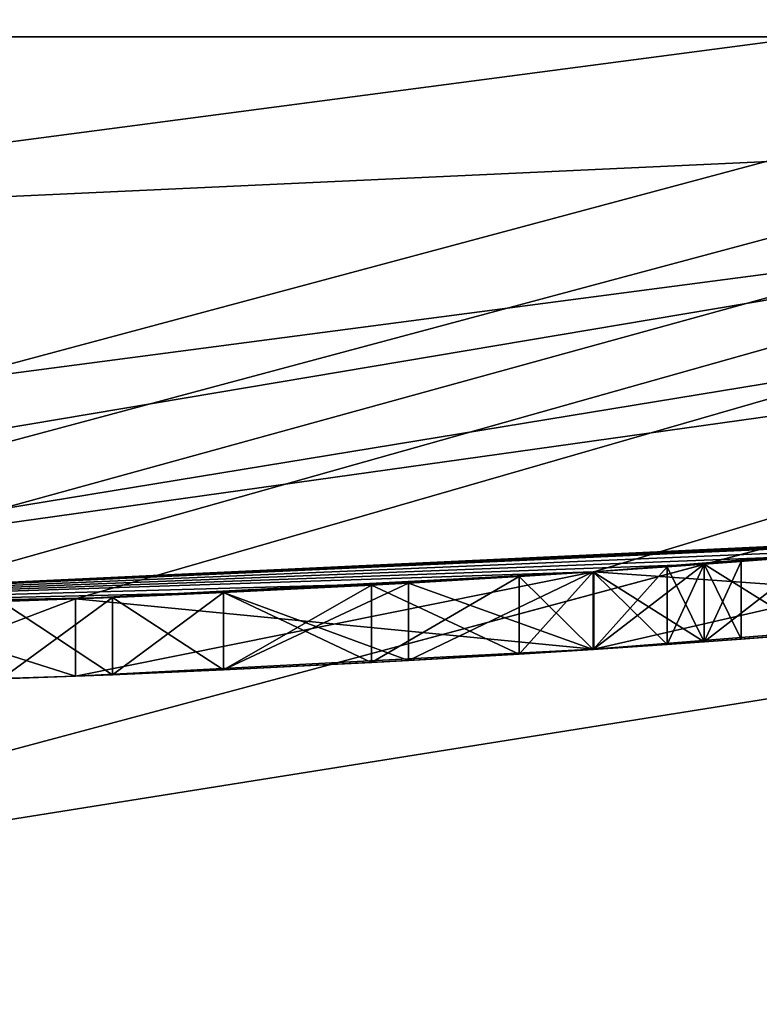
# Model space of a CAD drawing. Extents: x -50 to 50, y -119 to 244.
# Tile 25 of 112: x 0.838 to 1.795, y -24.507 to -23.233. Entities that reach past the tile are written whole.
import ezdxf

# ---------------------------------------------------------------- set-up
doc = ezdxf.new("R2010")
doc.units = 0
doc.header["$LTSCALE"] = 65.185185
for name, color, linetype in [('1037', 7, 'CONTINUOUS'), ('1046', 7, 'CONTINUOUS'), ('1108', 7, 'CONTINUOUS'), ('1114', 7, 'CONTINUOUS'), ('1115', 7, 'CONTINUOUS'), ('1129', 7, 'CONTINUOUS'), ('113', 7, 'CONTINUOUS'), ('1131', 7, 'CONTINUOUS'), ('1133', 7, 'CONTINUOUS'), ('1134', 7, 'CONTINUOUS'), ('1135', 7, 'CONTINUOUS'), ('1136', 7, 'CONTINUOUS'), ('114', 7, 'CONTINUOUS'), ('18', 7, 'CONTINUOUS'), ('3', 7, 'CONTINUOUS'), ('385', 7, 'CONTINUOUS'), ('394', 7, 'CONTINUOUS'), ('435', 7, 'CONTINUOUS'), ('562', 7, 'CONTINUOUS'), ('563', 7, 'CONTINUOUS'), ('564', 7, 'CONTINUOUS'), ('566', 7, 'CONTINUOUS'), ('567', 7, 'CONTINUOUS'), ('568', 7, 'CONTINUOUS'), ('578', 7, 'CONTINUOUS'), ('579', 7, 'CONTINUOUS'), ('580', 7, 'CONTINUOUS'), ('586', 7, 'CONTINUOUS'), ('587', 7, 'CONTINUOUS'), ('588', 7, 'CONTINUOUS'), ('609', 7, 'CONTINUOUS'), ('7', 7, 'CONTINUOUS'), ('880', 7, 'CONTINUOUS'), ('881', 7, 'CONTINUOUS'), ('882', 7, 'CONTINUOUS'), ('883', 7, 'CONTINUOUS'), ('891', 7, 'CONTINUOUS'), ('892', 7, 'CONTINUOUS'), ('893', 7, 'CONTINUOUS'), ('894', 7, 'CONTINUOUS'), ('895', 7, 'CONTINUOUS')]:
    doc.layers.add(name, color=color, linetype=linetype)

msp = doc.modelspace()

# ---------------------------------------------------------------- linework, layer by layer
at = {"layer": '1037', "linetype": 'CONTINUOUS'}
for points in [[(1.7234, -23.938, 39.875), (1.7713, -23.9345, 40.0625), (1.7234, -23.938, 40.625), (1.7234, -23.938, 39.875)], [(1.7713, -23.9345, 40.0625), (1.7713, -23.9345, 40.4375), (1.7234, -23.938, 40.625), (1.7713, -23.9345, 40.0625)], [(1.484, -23.9541, 39.3125), (1.5798, -23.9479, 39.5), (1.484, -23.9541, 41.1875), (1.484, -23.9541, 39.3125)], [(1.484, -23.9541, 41.1875), (1.5798, -23.9479, 39.5), (1.5798, -23.9479, 41), (1.484, -23.9541, 41.1875)], [(1.5798, -23.9479, 39.5), (1.6755, -23.9414, 39.6875), (1.5798, -23.9479, 41), (1.5798, -23.9479, 39.5)], [(1.6755, -23.9414, 39.6875), (1.6755, -23.9414, 40.8125), (1.5798, -23.9479, 41), (1.6755, -23.9414, 39.6875)], [(1.6755, -23.9414, 39.6875), (1.7234, -23.938, 39.875), (1.6755, -23.9414, 40.8125), (1.6755, -23.9414, 39.6875)], [(1.6755, -23.9414, 40.8125), (1.7234, -23.938, 39.875), (1.7234, -23.938, 40.625), (1.6755, -23.9414, 40.8125)], [(1.2926, -23.9652, 39.1719), (1.484, -23.9541, 39.3125), (1.2926, -23.9652, 41.3281), (1.2926, -23.9652, 39.1719)], [(1.484, -23.9541, 39.3125), (1.484, -23.9541, 41.1875), (1.2926, -23.9652, 41.3281), (1.484, -23.9541, 39.3125)], [(0.9575, -23.9809, 39.0312), (1.1011, -23.9747, 39.0312), (0.9575, -23.9809, 41.4688), (0.9575, -23.9809, 39.0312)], [(1.1011, -23.9747, 39.0312), (1.1011, -23.9747, 41.4688), (0.9575, -23.9809, 41.4688), (1.1011, -23.9747, 39.0312)], [(1.1011, -23.9747, 39.0312), (1.2926, -23.9652, 39.1719), (1.1011, -23.9747, 41.4688), (1.1011, -23.9747, 39.0312)], [(1.1011, -23.9747, 41.4688), (1.2926, -23.9652, 39.1719), (1.2926, -23.9652, 41.3281), (1.1011, -23.9747, 41.4688)], [(0.8138, -23.9862, 39.0312), (0.9575, -23.9809, 39.0312), (0.8138, -23.9862, 41.4688), (0.8138, -23.9862, 39.0312)], [(0.8138, -23.9862, 41.4688), (0.9575, -23.9809, 39.0312), (0.9575, -23.9809, 41.4688), (0.8138, -23.9862, 41.4688)]]:
    msp.add_3dface(points, dxfattribs=at)
at = {"layer": '1046', "linetype": 'CONTINUOUS'}
for points in [[(1.5804, -24.0481, 36.3125), (2.25, -23.9947, 36.3125), (1.5804, -24.0481, 36.875), (1.5804, -24.0481, 36.3125)], [(2.25, -23.9947, 36.3125), (2.25, -23.9947, 36.875), (1.5804, -24.0481, 36.875), (2.25, -23.9947, 36.3125)], [(0.9096, -24.0828, 36.3125), (1.5804, -24.0481, 36.3125), (0.9096, -24.0828, 36.875), (0.9096, -24.0828, 36.3125)], [(1.5804, -24.0481, 36.3125), (1.5804, -24.0481, 36.875), (0.9096, -24.0828, 36.875), (1.5804, -24.0481, 36.3125)], [(0.6224, -24.092, 34.0625), (0.9096, -24.0828, 34.0625), (0.6224, -24.092, 37.8125), (0.6224, -24.092, 34.0625)], [(0.9096, -24.0828, 34.0625), (0.9096, -24.0828, 36.3125), (0.6224, -24.092, 37.8125), (0.9096, -24.0828, 34.0625)], [(0.9096, -24.0828, 36.3125), (0.9096, -24.0828, 36.875), (0.6224, -24.092, 37.8125), (0.9096, -24.0828, 36.3125)], [(0.9096, -24.0828, 36.875), (0.9096, -24.0828, 37.8125), (0.6224, -24.092, 37.8125), (0.9096, -24.0828, 36.875)]]:
    msp.add_3dface(points, dxfattribs=at)
at = {"layer": '1108', "linetype": 'CONTINUOUS'}
for points in [[(12.2001, -21.131, 6), (0, -24.4, 6), (12.2001, -21.131, 7), (12.2001, -21.131, 6)], [(12.2001, -21.131, 7), (0, -24.4, 6), (0, -24.4, 7), (12.2001, -21.131, 7)]]:
    msp.add_3dface(points, dxfattribs=at)
at = {"layer": '1114', "linetype": 'CONTINUOUS'}
for points in [[(48, -70, 6), (-48, -70, 6), (-13.5, -23.3827, 6), (48, -70, 6)], [(0, -27, 6), (48, -70, 6), (-13.5, -23.3827, 6), (0, -27, 6)], [(13.5, -23.3827, 6), (48, -70, 6), (0, -27, 6), (13.5, -23.3827, 6)]]:
    msp.add_3dface(points, dxfattribs=at)
at = {"layer": '1115', "linetype": 'CONTINUOUS'}
for points in [[(12.2001, -21.131, 7), (0, -24.4, 7), (-48, -70, 7), (12.2001, -21.131, 7)], [(48, -70, 7), (12.2001, -21.131, 7), (-48, -70, 7), (48, -70, 7)]]:
    msp.add_3dface(points, dxfattribs=at)
at = {"layer": '1129', "linetype": 'CONTINUOUS'}
for points in [[(0, -24.4, 4), (12.9001, -22.3434, 4), (12.1999, -21.131, 4), (0, -24.4, 4)], [(0, -25.8, 4), (12.9001, -22.3434, 4), (0, -24.4, 4), (0, -25.8, 4)]]:
    msp.add_3dface(points, dxfattribs=at)
at = {"layer": '113', "linetype": 'CONTINUOUS'}
msp.add_3dface([(0, -23.8, 31), (-6.162, -22.9885, 31), (6.162, -22.9885, 31), (0, -23.8, 31)], dxfattribs=at)
at = {"layer": '1131', "linetype": 'CONTINUOUS'}
for points in [[(0, -27, 2), (0, -24.4, 2), (12.1999, -21.131, 2), (0, -27, 2)], [(13.5001, -23.3826, 2), (0, -27, 2), (12.1999, -21.131, 2), (13.5001, -23.3826, 2)]]:
    msp.add_3dface(points, dxfattribs=at)
at = {"layer": '1133', "linetype": 'CONTINUOUS'}
for points in [[(12.9001, -22.3434, 4), (0, -25.8, 4), (12.9, -22.3435, 6), (12.9001, -22.3434, 4)], [(0, -25.8, 4), (0, -25.8, 6), (12.9, -22.3435, 6), (0, -25.8, 4)]]:
    msp.add_3dface(points, dxfattribs=at)
at = {"layer": '1134', "linetype": 'CONTINUOUS'}
for points in [[(0, -24.4, 4), (12.1999, -21.131, 4), (0, -24.4, 2), (0, -24.4, 4)], [(0, -24.4, 2), (12.1999, -21.131, 4), (12.1999, -21.131, 2), (0, -24.4, 2)]]:
    msp.add_3dface(points, dxfattribs=at)
at = {"layer": '1135', "linetype": 'CONTINUOUS'}
for points in [[(13.5, -23.3827, 6), (0, -27, 6), (13.5001, -23.3826, 2), (13.5, -23.3827, 6)], [(0, -27, 6), (0, -27, 2), (13.5001, -23.3826, 2), (0, -27, 6)]]:
    msp.add_3dface(points, dxfattribs=at)
at = {"layer": '1136', "linetype": 'CONTINUOUS'}
for points in [[(0, -24.4, 6), (12.2001, -21.131, 6), (0, -25.8, 6), (0, -24.4, 6)], [(0, -25.8, 6), (12.2001, -21.131, 6), (12.9, -22.3435, 6), (0, -25.8, 6)]]:
    msp.add_3dface(points, dxfattribs=at)
at = {"layer": '114', "linetype": 'CONTINUOUS'}
msp.add_3dface([(0, -23.5, 71), (6.0843, -22.6987, 71), (-6.0844, -22.6987, 71), (0, -23.5, 71)], dxfattribs=at)
at = {"layer": '18', "linetype": 'CONTINUOUS'}
msp.add_3dface([(11.95, -20.698), (0, -23.9), (0, -21.5), (11.95, -20.698)], dxfattribs=at)
at = {"layer": '3', "linetype": 'CONTINUOUS'}
for points in [[(11.95, -20.698, 29), (0, -23.9, 29), (11.95, -20.698), (11.95, -20.698, 29)], [(11.95, -20.698), (0, -23.9, 29), (0, -23.9), (11.95, -20.698)]]:
    msp.add_3dface(points, dxfattribs=at)
at = {"layer": '385', "linetype": 'CONTINUOUS'}
for points in [[(0, -24, 31.2), (12, -20.7846, 31.2), (0.3351, -23.9977, 34.0625), (0, -24, 31.2)], [(0, -24, 70.5), (12, -20.7846, 31.2), (12, -20.7846, 70.5), (0, -24, 70.5)], [(12, -20.7846, 31.2), (0, -24, 70.5), (2.25, -23.8943, 40.5312), (12, -20.7846, 31.2)], [(0.3351, -23.9977, 34.0625), (12, -20.7846, 31.2), (0.6224, -23.9919, 34.0625), (0.3351, -23.9977, 34.0625)], [(0.6224, -23.9919, 34.0625), (12, -20.7846, 31.2), (0.9096, -23.9828, 34.0625), (0.6224, -23.9919, 34.0625)], [(0.9096, -23.9828, 34.0625), (12, -20.7846, 31.2), (0.9096, -23.9828, 36.3125), (0.9096, -23.9828, 34.0625)], [(0.9096, -23.9828, 36.3125), (12, -20.7846, 31.2), (1.5804, -23.9479, 36.3125), (0.9096, -23.9828, 36.3125)], [(1.5804, -23.9479, 36.3125), (12, -20.7846, 31.2), (2.25, -23.8943, 36.3125), (1.5804, -23.9479, 36.3125)], [(2.25, -23.8943, 40.5312), (0, -24, 70.5), (2.2021, -23.8988, 40.7656), (2.25, -23.8943, 40.5312)], [(2.2021, -23.8988, 40.7656), (0, -24, 70.5), (2.1543, -23.9031, 41), (2.2021, -23.8988, 40.7656)], [(1.5804, -23.9479, 36.875), (2.25, -23.8943, 36.875), (1.7235, -23.938, 38.8907), (1.5804, -23.9479, 36.875)], [(1.7235, -23.938, 38.8907), (2.25, -23.8943, 36.875), (1.867, -23.9273, 39.0312), (1.7235, -23.938, 38.8907)], [(2.1543, -23.9031, 41), (0, -24, 70.5), (2.0107, -23.9156, 41.2343), (2.1543, -23.9031, 41)], [(2.0107, -23.9156, 41.2343), (0, -24, 70.5), (1.867, -23.9273, 41.4688), (2.0107, -23.9156, 41.2343)], [(1.867, -23.9273, 41.4688), (0, -24, 70.5), (1.7235, -23.938, 41.6093), (1.867, -23.9273, 41.4688)], [(1.7235, -23.938, 41.6093), (0, -24, 70.5), (1.5798, -23.9479, 41.75), (1.7235, -23.938, 41.6093)], [(1.5798, -23.9479, 41.75), (0, -24, 70.5), (1.3405, -23.9625, 41.8437), (1.5798, -23.9479, 41.75)], [(0.9096, -23.9828, 36.875), (1.5804, -23.9479, 36.875), (0.9096, -23.9828, 37.8125), (0.9096, -23.9828, 36.875)], [(0.9096, -23.9828, 37.8125), (1.5804, -23.9479, 36.875), (0.9575, -23.9809, 38.5625), (0.9096, -23.9828, 37.8125)], [(0.9575, -23.9809, 38.5625), (1.5804, -23.9479, 36.875), (1.1011, -23.9747, 38.5625), (0.9575, -23.9809, 38.5625)], [(1.1011, -23.9747, 38.5625), (1.5804, -23.9479, 36.875), (1.3405, -23.9625, 38.6563), (1.1011, -23.9747, 38.5625)], [(1.3405, -23.9625, 38.6563), (1.5804, -23.9479, 36.875), (1.5798, -23.9479, 38.75), (1.3405, -23.9625, 38.6563)], [(1.5798, -23.9479, 38.75), (1.5804, -23.9479, 36.875), (1.7235, -23.938, 38.8907), (1.5798, -23.9479, 38.75)], [(1.3405, -23.9625, 41.8437), (0, -24, 70.5), (1.1011, -23.9747, 41.9375), (1.3405, -23.9625, 41.8437)], [(1.1011, -23.9747, 41.9375), (0, -24, 70.5), (0.9575, -23.9809, 41.9375), (1.1011, -23.9747, 41.9375)], [(0.9575, -23.9809, 41.9375), (0, -24, 70.5), (0.8138, -23.9862, 41.9375), (0.9575, -23.9809, 41.9375)], [(0.6224, -23.9919, 37.8125), (0.9096, -23.9828, 37.8125), (0.8138, -23.9862, 38.5625), (0.6224, -23.9919, 37.8125)], [(0.8138, -23.9862, 38.5625), (0.9096, -23.9828, 37.8125), (0.9575, -23.9809, 38.5625), (0.8138, -23.9862, 38.5625)]]:
    msp.add_3dface(points, dxfattribs=at)
at = {"layer": '394', "linetype": 'CONTINUOUS'}
for points in [[(0, -24, 70.5), (12, -20.7846, 70.5), (5.3079, -23.2555, 70.8536), (0, -24, 70.5)], [(6.0843, -22.6987, 71), (0, -23.5, 71), (5.3079, -23.2555, 70.8536), (6.0843, -22.6987, 71)], [(5.3079, -23.2555, 70.8536), (0, -23.5, 71), (-5.3079, -23.2555, 70.8536), (5.3079, -23.2555, 70.8536)], [(0, -24, 70.5), (5.3079, -23.2555, 70.8536), (-5.3079, -23.2555, 70.8536), (0, -24, 70.5)]]:
    msp.add_3dface(points, dxfattribs=at)
at = {"layer": '435', "linetype": 'CONTINUOUS'}
for points in [[(6.162, -22.9885, 31), (12, -20.7846, 31.2), (0, -24, 31.2), (6.162, -22.9885, 31)], [(0, -23.8, 31), (6.162, -22.9885, 31), (0, -24, 31.2), (0, -23.8, 31)]]:
    msp.add_3dface(points, dxfattribs=at)
at = {"layer": '562', "linetype": 'CONTINUOUS'}
for points in [[(0.6224, -23.9919, 34.0625), (0.9096, -23.9828, 34.0625), (0.6224, -24.092, 34.0625), (0.6224, -23.9919, 34.0625)], [(0.6224, -24.092, 34.0625), (0.9096, -23.9828, 34.0625), (0.9096, -24.0828, 34.0625), (0.6224, -24.092, 34.0625)]]:
    msp.add_3dface(points, dxfattribs=at)
at = {"layer": '563', "linetype": 'CONTINUOUS'}
for points in [[(0.9096, -23.9828, 34.0625), (0.9096, -23.9828, 36.3125), (0.9096, -24.0828, 34.0625), (0.9096, -23.9828, 34.0625)], [(0.9096, -24.0828, 34.0625), (0.9096, -23.9828, 36.3125), (0.9096, -24.0828, 36.3125), (0.9096, -24.0828, 34.0625)]]:
    msp.add_3dface(points, dxfattribs=at)
at = {"layer": '564', "linetype": 'CONTINUOUS'}
for points in [[(1.5804, -23.9479, 36.3125), (2.25, -23.8943, 36.3125), (1.5804, -24.0481, 36.3125), (1.5804, -23.9479, 36.3125)], [(1.5804, -24.0481, 36.3125), (2.25, -23.8943, 36.3125), (2.25, -23.9947, 36.3125), (1.5804, -24.0481, 36.3125)], [(0.9096, -23.9828, 36.3125), (1.5804, -23.9479, 36.3125), (0.9096, -24.0828, 36.3125), (0.9096, -23.9828, 36.3125)], [(0.9096, -24.0828, 36.3125), (1.5804, -23.9479, 36.3125), (1.5804, -24.0481, 36.3125), (0.9096, -24.0828, 36.3125)]]:
    msp.add_3dface(points, dxfattribs=at)
at = {"layer": '566', "linetype": 'CONTINUOUS'}
for points in [[(2.25, -23.8943, 36.875), (1.5804, -23.9479, 36.875), (2.25, -23.9947, 36.875), (2.25, -23.8943, 36.875)], [(1.5804, -23.9479, 36.875), (0.9096, -23.9828, 36.875), (1.5804, -24.0481, 36.875), (1.5804, -23.9479, 36.875)], [(2.25, -23.9947, 36.875), (1.5804, -23.9479, 36.875), (1.5804, -24.0481, 36.875), (2.25, -23.9947, 36.875)], [(1.5804, -24.0481, 36.875), (0.9096, -23.9828, 36.875), (0.9096, -24.0828, 36.875), (1.5804, -24.0481, 36.875)]]:
    msp.add_3dface(points, dxfattribs=at)
at = {"layer": '567', "linetype": 'CONTINUOUS'}
for points in [[(0.9096, -23.9828, 36.875), (0.9096, -23.9828, 37.8125), (0.9096, -24.0828, 36.875), (0.9096, -23.9828, 36.875)], [(0.9096, -24.0828, 36.875), (0.9096, -23.9828, 37.8125), (0.9096, -24.0828, 37.8125), (0.9096, -24.0828, 36.875)]]:
    msp.add_3dface(points, dxfattribs=at)
at = {"layer": '568', "linetype": 'CONTINUOUS'}
for points in [[(0.9096, -23.9828, 37.8125), (0.6224, -23.9919, 37.8125), (0.9096, -24.0828, 37.8125), (0.9096, -23.9828, 37.8125)], [(0.9096, -24.0828, 37.8125), (0.6224, -23.9919, 37.8125), (0.6224, -24.092, 37.8125), (0.9096, -24.0828, 37.8125)]]:
    msp.add_3dface(points, dxfattribs=at)
at = {"layer": '578', "linetype": 'CONTINUOUS'}
for points in [[(0.9575, -23.9809, 38.5625), (1.1011, -23.9747, 38.5625), (0.9575, -24.081, 38.5625), (0.9575, -23.9809, 38.5625)], [(0.9575, -24.081, 38.5625), (1.1011, -23.9747, 38.5625), (1.1011, -24.0748, 38.5625), (0.9575, -24.081, 38.5625)], [(0.8138, -23.9862, 38.5625), (0.9575, -23.9809, 38.5625), (0.8138, -24.0863, 38.5625), (0.8138, -23.9862, 38.5625)], [(0.8138, -24.0863, 38.5625), (0.9575, -23.9809, 38.5625), (0.9575, -24.081, 38.5625), (0.8138, -24.0863, 38.5625)]]:
    msp.add_3dface(points, dxfattribs=at)
at = {"layer": '579', "linetype": 'CONTINUOUS'}
for points in [[(1.3405, -23.9625, 38.6563), (1.5798, -23.9479, 38.75), (1.3405, -24.0627, 38.6563), (1.3405, -23.9625, 38.6563)], [(1.3405, -24.0627, 38.6563), (1.5798, -23.9479, 38.75), (1.5798, -24.0482, 38.75), (1.3405, -24.0627, 38.6563)], [(1.1011, -23.9747, 38.5625), (1.3405, -23.9625, 38.6563), (1.1011, -24.0748, 38.5625), (1.1011, -23.9747, 38.5625)], [(1.1011, -24.0748, 38.5625), (1.3405, -23.9625, 38.6563), (1.3405, -24.0627, 38.6563), (1.1011, -24.0748, 38.5625)]]:
    msp.add_3dface(points, dxfattribs=at)
at = {"layer": '580', "linetype": 'CONTINUOUS'}
for points in [[(1.7235, -23.938, 38.8907), (1.867, -23.9273, 39.0312), (1.7235, -24.0383, 38.8907), (1.7235, -23.938, 38.8907)], [(1.7235, -24.0383, 38.8907), (1.867, -23.9273, 39.0312), (1.867, -24.0276, 39.0312), (1.7235, -24.0383, 38.8907)], [(1.5798, -23.9479, 38.75), (1.7235, -23.938, 38.8907), (1.5798, -24.0482, 38.75), (1.5798, -23.9479, 38.75)], [(1.5798, -24.0482, 38.75), (1.7235, -23.938, 38.8907), (1.7235, -24.0383, 38.8907), (1.5798, -24.0482, 38.75)]]:
    msp.add_3dface(points, dxfattribs=at)
at = {"layer": '586', "linetype": 'CONTINUOUS'}
for points in [[(1.867, -23.9273, 41.4688), (1.7235, -23.938, 41.6093), (1.867, -24.0276, 41.4688), (1.867, -23.9273, 41.4688)], [(1.7235, -23.938, 41.6093), (1.5798, -23.9479, 41.75), (1.7235, -24.0383, 41.6093), (1.7235, -23.938, 41.6093)], [(1.7235, -24.0383, 41.6093), (1.5798, -23.9479, 41.75), (1.5798, -24.0482, 41.75), (1.7235, -24.0383, 41.6093)], [(1.867, -24.0276, 41.4688), (1.7235, -23.938, 41.6093), (1.7235, -24.0383, 41.6093), (1.867, -24.0276, 41.4688)]]:
    msp.add_3dface(points, dxfattribs=at)
at = {"layer": '587', "linetype": 'CONTINUOUS'}
for points in [[(1.5798, -23.9479, 41.75), (1.3405, -23.9625, 41.8437), (1.5798, -24.0482, 41.75), (1.5798, -23.9479, 41.75)], [(1.3405, -23.9625, 41.8437), (1.1011, -23.9747, 41.9375), (1.3405, -24.0627, 41.8437), (1.3405, -23.9625, 41.8437)], [(1.5798, -24.0482, 41.75), (1.3405, -23.9625, 41.8437), (1.3405, -24.0627, 41.8437), (1.5798, -24.0482, 41.75)], [(1.3405, -24.0627, 41.8437), (1.1011, -23.9747, 41.9375), (1.1011, -24.0748, 41.9375), (1.3405, -24.0627, 41.8437)]]:
    msp.add_3dface(points, dxfattribs=at)
at = {"layer": '588', "linetype": 'CONTINUOUS'}
for points in [[(1.1011, -23.9747, 41.9375), (0.9575, -23.9809, 41.9375), (1.1011, -24.0748, 41.9375), (1.1011, -23.9747, 41.9375)], [(0.9575, -23.9809, 41.9375), (0.8138, -23.9862, 41.9375), (0.9575, -24.081, 41.9375), (0.9575, -23.9809, 41.9375)], [(0.9575, -24.081, 41.9375), (0.8138, -23.9862, 41.9375), (0.8138, -24.0863, 41.9375), (0.9575, -24.081, 41.9375)], [(1.1011, -24.0748, 41.9375), (0.9575, -23.9809, 41.9375), (0.9575, -24.081, 41.9375), (1.1011, -24.0748, 41.9375)]]:
    msp.add_3dface(points, dxfattribs=at)
at = {"layer": '609', "color": 7, "linetype": 'CONTINUOUS'}
for points in [[(1.5798, -24.0482, 38.75), (1.7235, -24.0383, 38.8907), (1.5798, -24.0482, 39.5), (1.5798, -24.0482, 38.75)], [(1.5798, -24.0482, 39.5), (1.7235, -24.0383, 38.8907), (1.6755, -24.0417, 39.6875), (1.5798, -24.0482, 39.5)], [(1.7235, -24.0383, 41.6093), (1.5798, -24.0482, 41.75), (1.7234, -24.0383, 40.625), (1.7235, -24.0383, 41.6093)], [(1.7234, -24.0383, 40.625), (1.5798, -24.0482, 41.75), (1.6755, -24.0417, 40.8125), (1.7234, -24.0383, 40.625)], [(1.6755, -24.0417, 39.6875), (1.7235, -24.0383, 38.8907), (1.7234, -24.0383, 39.875), (1.6755, -24.0417, 39.6875)], [(1.7235, -24.0383, 38.8907), (1.7713, -24.0348, 40.0625), (1.7234, -24.0383, 39.875), (1.7235, -24.0383, 38.8907)], [(1.7713, -24.0348, 40.4375), (1.7235, -24.0383, 41.6093), (1.7234, -24.0383, 40.625), (1.7713, -24.0348, 40.4375)], [(1.7235, -24.0383, 38.8907), (1.867, -24.0276, 39.0312), (1.7713, -24.0348, 40.0625), (1.7235, -24.0383, 38.8907)], [(1.867, -24.0276, 39.0312), (1.867, -24.0276, 41.4688), (1.7235, -24.0383, 41.6093), (1.867, -24.0276, 39.0312)], [(1.867, -24.0276, 39.0312), (1.7235, -24.0383, 41.6093), (1.7713, -24.0348, 40.4375), (1.867, -24.0276, 39.0312)], [(1.7713, -24.0348, 40.0625), (1.867, -24.0276, 39.0312), (1.7713, -24.0348, 40.4375), (1.7713, -24.0348, 40.0625)], [(1.3405, -24.0627, 38.6563), (1.5798, -24.0482, 38.75), (1.484, -24.0543, 39.3125), (1.3405, -24.0627, 38.6563)], [(1.5798, -24.0482, 41.75), (1.3405, -24.0627, 41.8437), (1.484, -24.0543, 41.1875), (1.5798, -24.0482, 41.75)], [(1.484, -24.0543, 39.3125), (1.5798, -24.0482, 38.75), (1.5798, -24.0482, 39.5), (1.484, -24.0543, 39.3125)], [(1.5798, -24.0482, 41), (1.5798, -24.0482, 41.75), (1.484, -24.0543, 41.1875), (1.5798, -24.0482, 41)], [(1.6755, -24.0417, 40.8125), (1.5798, -24.0482, 41.75), (1.5798, -24.0482, 41), (1.6755, -24.0417, 40.8125)], [(1.1011, -24.0748, 38.5625), (1.3405, -24.0627, 38.6563), (1.1011, -24.0748, 39.0312), (1.1011, -24.0748, 38.5625)], [(1.1011, -24.0748, 39.0312), (1.3405, -24.0627, 38.6563), (1.2926, -24.0653, 39.1719), (1.1011, -24.0748, 39.0312)], [(1.3405, -24.0627, 41.8437), (1.1011, -24.0748, 41.9375), (1.2926, -24.0653, 41.3281), (1.3405, -24.0627, 41.8437)], [(1.2926, -24.0653, 39.1719), (1.3405, -24.0627, 38.6563), (1.484, -24.0543, 39.3125), (1.2926, -24.0653, 39.1719)], [(1.484, -24.0543, 41.1875), (1.3405, -24.0627, 41.8437), (1.2926, -24.0653, 41.3281), (1.484, -24.0543, 41.1875)], [(0.9575, -24.081, 38.5625), (1.1011, -24.0748, 38.5625), (0.9575, -24.081, 39.0312), (0.9575, -24.081, 38.5625)], [(0.9575, -24.081, 39.0312), (1.1011, -24.0748, 38.5625), (1.1011, -24.0748, 39.0312), (0.9575, -24.081, 39.0312)], [(1.1011, -24.0748, 41.9375), (0.9575, -24.081, 41.9375), (1.1011, -24.0748, 41.4688), (1.1011, -24.0748, 41.9375)], [(1.1011, -24.0748, 41.4688), (0.9575, -24.081, 41.9375), (0.9575, -24.081, 41.4688), (1.1011, -24.0748, 41.4688)], [(1.2926, -24.0653, 41.3281), (1.1011, -24.0748, 41.9375), (1.1011, -24.0748, 41.4688), (1.2926, -24.0653, 41.3281)], [(0.8138, -24.0863, 38.5625), (0.9575, -24.081, 38.5625), (0.8138, -24.0863, 39.0312), (0.8138, -24.0863, 38.5625)], [(0.8138, -24.0863, 39.0312), (0.9575, -24.081, 38.5625), (0.9575, -24.081, 39.0312), (0.8138, -24.0863, 39.0312)], [(0.9575, -24.081, 41.9375), (0.8138, -24.0863, 41.9375), (0.9575, -24.081, 41.4688), (0.9575, -24.081, 41.9375)], [(0.9575, -24.081, 41.4688), (0.8138, -24.0863, 41.9375), (0.8138, -24.0863, 41.4688), (0.9575, -24.081, 41.4688)]]:
    msp.add_3dface(points, dxfattribs=at)
at = {"layer": '7', "linetype": 'CONTINUOUS'}
for points in [[(0, -23.9, 29), (11.95, -20.698, 29), (5.2531, -23.0152, 29.7071), (0, -23.9, 29)], [(-5.2531, -23.0152, 29.7071), (0, -23.9, 29), (5.2531, -23.0152, 29.7071), (-5.2531, -23.0152, 29.7071)]]:
    msp.add_3dface(points, dxfattribs=at)
at = {"layer": '880', "linetype": 'CONTINUOUS'}
for points in [[(1.7234, -23.938, 39.875), (1.7713, -24.0348, 40.0625), (1.7713, -23.9345, 40.0625), (1.7234, -23.938, 39.875)], [(1.6755, -23.9414, 39.6875), (1.7234, -24.0383, 39.875), (1.7234, -23.938, 39.875), (1.6755, -23.9414, 39.6875)], [(1.6755, -24.0417, 39.6875), (1.7234, -24.0383, 39.875), (1.6755, -23.9414, 39.6875), (1.6755, -24.0417, 39.6875)], [(1.7234, -24.0383, 39.875), (1.7713, -24.0348, 40.0625), (1.7234, -23.938, 39.875), (1.7234, -24.0383, 39.875)]]:
    msp.add_3dface(points, dxfattribs=at)
at = {"layer": '881', "linetype": 'CONTINUOUS'}
for points in [[(1.484, -23.9541, 39.3125), (1.5798, -24.0482, 39.5), (1.5798, -23.9479, 39.5), (1.484, -23.9541, 39.3125)], [(1.6755, -24.0417, 39.6875), (1.6755, -23.9414, 39.6875), (1.5798, -23.9479, 39.5), (1.6755, -24.0417, 39.6875)], [(1.5798, -24.0482, 39.5), (1.6755, -24.0417, 39.6875), (1.5798, -23.9479, 39.5), (1.5798, -24.0482, 39.5)], [(1.484, -24.0543, 39.3125), (1.5798, -24.0482, 39.5), (1.484, -23.9541, 39.3125), (1.484, -24.0543, 39.3125)]]:
    msp.add_3dface(points, dxfattribs=at)
at = {"layer": '882', "linetype": 'CONTINUOUS'}
for points in [[(1.484, -24.0543, 39.3125), (1.484, -23.9541, 39.3125), (1.2926, -23.9652, 39.1719), (1.484, -24.0543, 39.3125)], [(1.1011, -23.9747, 39.0312), (1.2926, -24.0653, 39.1719), (1.2926, -23.9652, 39.1719), (1.1011, -23.9747, 39.0312)], [(1.1011, -24.0748, 39.0312), (1.2926, -24.0653, 39.1719), (1.1011, -23.9747, 39.0312), (1.1011, -24.0748, 39.0312)], [(1.2926, -24.0653, 39.1719), (1.484, -24.0543, 39.3125), (1.2926, -23.9652, 39.1719), (1.2926, -24.0653, 39.1719)]]:
    msp.add_3dface(points, dxfattribs=at)
at = {"layer": '883', "linetype": 'CONTINUOUS'}
for points in [[(1.1011, -24.0748, 39.0312), (1.1011, -23.9747, 39.0312), (0.9575, -23.9809, 39.0312), (1.1011, -24.0748, 39.0312)], [(0.8138, -23.9862, 39.0312), (0.9575, -24.081, 39.0312), (0.9575, -23.9809, 39.0312), (0.8138, -23.9862, 39.0312)], [(0.8138, -24.0863, 39.0312), (0.9575, -24.081, 39.0312), (0.8138, -23.9862, 39.0312), (0.8138, -24.0863, 39.0312)], [(0.9575, -24.081, 39.0312), (1.1011, -24.0748, 39.0312), (0.9575, -23.9809, 39.0312), (0.9575, -24.081, 39.0312)]]:
    msp.add_3dface(points, dxfattribs=at)
at = {"layer": '891', "linetype": 'CONTINUOUS'}
for points in [[(1.1011, -24.0748, 41.4688), (0.9575, -24.081, 41.4688), (1.1011, -23.9747, 41.4688), (1.1011, -24.0748, 41.4688)], [(1.1011, -23.9747, 41.4688), (0.9575, -24.081, 41.4688), (0.9575, -23.9809, 41.4688), (1.1011, -23.9747, 41.4688)], [(0.9575, -24.081, 41.4688), (0.8138, -24.0863, 41.4688), (0.9575, -23.9809, 41.4688), (0.9575, -24.081, 41.4688)], [(0.8138, -24.0863, 41.4688), (0.8138, -23.9862, 41.4688), (0.9575, -23.9809, 41.4688), (0.8138, -24.0863, 41.4688)]]:
    msp.add_3dface(points, dxfattribs=at)
at = {"layer": '892', "linetype": 'CONTINUOUS'}
for points in [[(1.484, -24.0543, 41.1875), (1.2926, -24.0653, 41.3281), (1.484, -23.9541, 41.1875), (1.484, -24.0543, 41.1875)], [(1.484, -23.9541, 41.1875), (1.2926, -24.0653, 41.3281), (1.2926, -23.9652, 41.3281), (1.484, -23.9541, 41.1875)], [(1.2926, -24.0653, 41.3281), (1.1011, -24.0748, 41.4688), (1.2926, -23.9652, 41.3281), (1.2926, -24.0653, 41.3281)], [(1.1011, -24.0748, 41.4688), (1.1011, -23.9747, 41.4688), (1.2926, -23.9652, 41.3281), (1.1011, -24.0748, 41.4688)]]:
    msp.add_3dface(points, dxfattribs=at)
at = {"layer": '893', "linetype": 'CONTINUOUS'}
for points in [[(1.5798, -24.0482, 41), (1.484, -24.0543, 41.1875), (1.5798, -23.9479, 41), (1.5798, -24.0482, 41)], [(1.484, -24.0543, 41.1875), (1.484, -23.9541, 41.1875), (1.5798, -23.9479, 41), (1.484, -24.0543, 41.1875)], [(1.6755, -24.0417, 40.8125), (1.5798, -24.0482, 41), (1.6755, -23.9414, 40.8125), (1.6755, -24.0417, 40.8125)], [(1.6755, -23.9414, 40.8125), (1.5798, -24.0482, 41), (1.5798, -23.9479, 41), (1.6755, -23.9414, 40.8125)]]:
    msp.add_3dface(points, dxfattribs=at)
at = {"layer": '894', "linetype": 'CONTINUOUS'}
for points in [[(1.7713, -24.0348, 40.4375), (1.7234, -24.0383, 40.625), (1.7713, -23.9345, 40.4375), (1.7713, -24.0348, 40.4375)], [(1.7713, -23.9345, 40.4375), (1.7234, -24.0383, 40.625), (1.7234, -23.938, 40.625), (1.7713, -23.9345, 40.4375)], [(1.7234, -24.0383, 40.625), (1.6755, -24.0417, 40.8125), (1.7234, -23.938, 40.625), (1.7234, -24.0383, 40.625)], [(1.6755, -24.0417, 40.8125), (1.6755, -23.9414, 40.8125), (1.7234, -23.938, 40.625), (1.6755, -24.0417, 40.8125)]]:
    msp.add_3dface(points, dxfattribs=at)
at = {"layer": '895', "linetype": 'CONTINUOUS'}
for points in [[(1.7713, -24.0348, 40.0625), (1.7713, -24.0348, 40.4375), (1.7713, -23.9345, 40.0625), (1.7713, -24.0348, 40.0625)], [(1.7713, -23.9345, 40.0625), (1.7713, -24.0348, 40.4375), (1.7713, -23.9345, 40.4375), (1.7713, -23.9345, 40.0625)]]:
    msp.add_3dface(points, dxfattribs=at)

doc.saveas('drawing.dxf')
